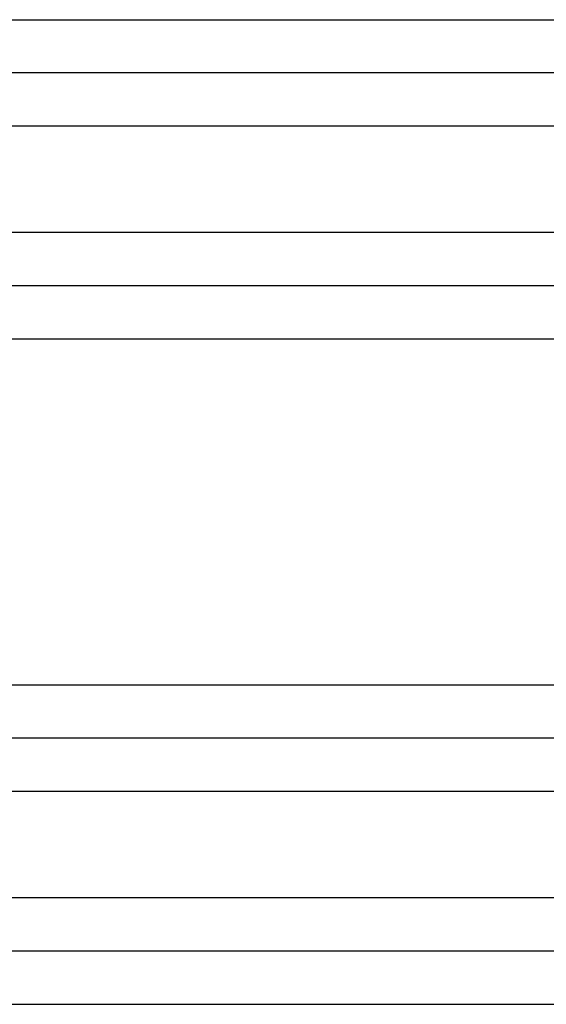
# Model space of a CAD drawing. Header units: inches. Extents: x -431 to 311, y -200 to 191.
# Tile 38 of 61: x 139 to 149, y -37 to -18. Entities that reach past the tile are written whole.
import ezdxf

# ---------------------------------------------------------------- set-up
doc = ezdxf.new("R2010")
doc.units = ezdxf.units.IN

# ---------------------------------------------------------------- blocks, each defined once
blk = doc.blocks.new('001_G23_G27_BF_B3_20W_30W_Motor_1_1__2', base_point=(70, -62.766))
at = {"color": 7, "linetype": 'Continuous'}
for p, q in [((155.5, -19.235), (121, -19.235)), ((155.5, -23.235), (121, -23.235)), ((155.5, -31.735), (121, -31.735)), ((155.5, -35.735), (121, -35.735))]:
    blk.add_line(p, q, dxfattribs=at)
at = {"color": 1, "linetype": 'Continuous'}
for points, knots in [([(121, -18.235), (126.726, -18.235), (138.179, -18.235), (149.656, -18.235), (155.429, -18.235), (155.476, -18.235), (155.5, -18.235)], [0, 0, 0, 0, 17.179289, 34.358579, 34.429322, 34.500075, 34.500075, 34.500075, 34.500075]), ([(155.5, -20.235), (155.476, -20.235), (155.429, -20.235), (149.656, -20.235), (138.179, -20.235), (126.726, -20.235), (121, -20.235)], [0, 0, 0, 0, 0.070479, 0.14101, 17.3203, 34.499589, 34.499589, 34.499589, 34.499589]), ([(155.5, -22.235), (155.476, -22.235), (155.429, -22.235), (149.656, -22.235), (138.179, -22.235), (126.726, -22.235), (121, -22.235)], [0, 0, 0, 0, 0.070572, 0.141174, 17.320464, 34.499753, 34.499753, 34.499753, 34.499753]), ([(155.5, -24.235), (155.477, -24.235), (155.429, -24.235), (149.656, -24.235), (138.179, -24.235), (126.726, -24.235), (121, -24.235)], [0, 0, 0, 0, 0.070953, 0.141853, 17.321142, 34.500431, 34.500431, 34.500431, 34.500431]), ([(121, -30.735), (126.726, -30.735), (138.179, -30.735), (149.656, -30.735), (155.429, -30.735), (155.476, -30.735), (155.5, -30.735)], [0, 0, 0, 0, 17.179289, 34.358579, 34.429322, 34.500075, 34.500075, 34.500075, 34.500075]), ([(155.5, -32.735), (155.476, -32.735), (155.429, -32.735), (149.656, -32.735), (138.179, -32.735), (126.726, -32.735), (121, -32.735)], [0, 0, 0, 0, 0.070479, 0.14101, 17.3203, 34.499589, 34.499589, 34.499589, 34.499589]), ([(155.5, -34.735), (155.476, -34.735), (155.429, -34.735), (149.656, -34.735), (138.179, -34.735), (126.726, -34.735), (121, -34.735)], [0, 0, 0, 0, 0.070572, 0.141174, 17.320464, 34.499753, 34.499753, 34.499753, 34.499753]), ([(155.5, -36.735), (155.477, -36.735), (155.429, -36.735), (149.656, -36.735), (138.179, -36.735), (126.726, -36.735), (121, -36.735)], [0, 0, 0, 0, 0.070953, 0.141853, 17.321142, 34.500431, 34.500431, 34.500431, 34.500431])]:
    blk.add_open_spline(points, degree=3, knots=knots, dxfattribs=at)
blk = doc.blocks.new('Rcksicht1', base_point=(190.5, 0))
blk.add_blockref('001_G23_G27_BF_B3_20W_30W_Motor_1_1__2', (70, -62.766))

msp = doc.modelspace()

# ---------------------------------------------------------------- block references
msp.add_blockref('Rcksicht1', (190.5, 0))

doc.saveas('drawing.dxf')
